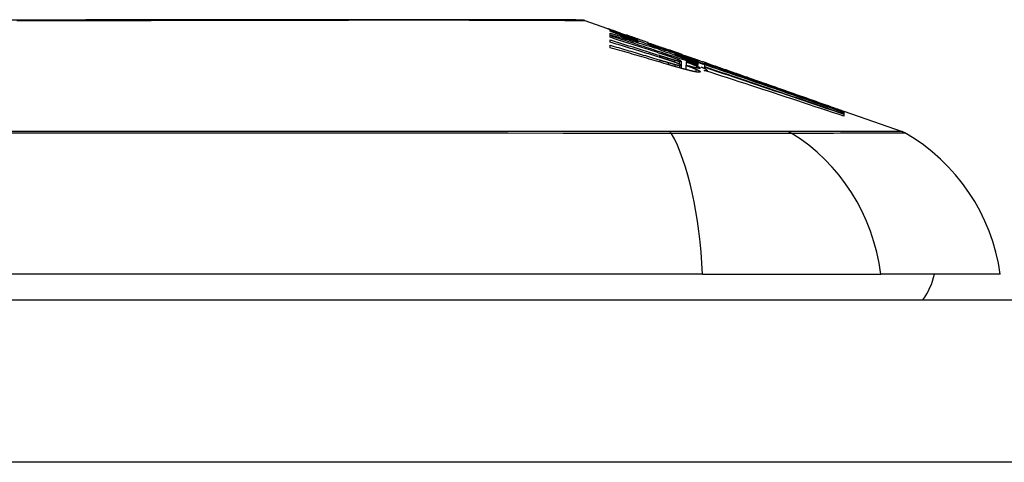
# Model space of a CAD drawing. Header units: inches. Extents: x 7 to 228, y 17 to 114.
# Tile 74 of 143: x 11.507 to 12.107, y 113.62 to 113.89. Entities that reach past the tile are written whole.
import ezdxf

# ---------------------------------------------------------------- set-up
doc = ezdxf.new("R2010")
doc.units = ezdxf.units.IN
doc.header["$MEASUREMENT"] = 0
doc.layers.add('Visible Edges(ANSI)', color=7, linetype='Continuous', lineweight=25)
doc.layers.add('Visible Tangent Edges(ANSI)', color=7, linetype='Continuous', lineweight=25)

msp = doc.modelspace()

# ---------------------------------------------------------------- linework, layer by layer
at = {"layer": 'Visible Edges(ANSI)'}
for p, q in [((11.85141, 113.88959), (11.86822, 113.88371)), ((11.86688, 113.88297), (11.86688, 113.88359)), ((11.86688, 113.88071), (11.86688, 113.88181)), ((11.86688, 113.87931), (11.86688, 113.88044)), ((11.8733, 113.88191), (11.87683, 113.88066)), ((11.87651, 113.88073), (11.87651, 113.88032)), ((11.86688, 113.87635), (11.86688, 113.8777)), ((11.86688, 113.87298), (11.86688, 113.87449)), ((11.88345, 113.87814), (11.88345, 113.87783)), ((11.88376, 113.87672), (11.88376, 113.87589)), ((11.89008, 113.87551), (11.89008, 113.87606)), ((11.89505, 113.87323), (11.89505, 113.87251)), ((11.90292, 113.87156), (11.8994, 113.8728)), ((11.8994, 113.8728), (11.8994, 113.8726)), ((11.8994, 113.8726), (11.8994, 113.8723)), ((11.90644, 113.869), (11.90644, 113.8683)), ((11.91052, 113.86887), (11.91374, 113.86776)), ((11.91079, 113.86876), (11.91079, 113.86844)), ((11.91027, 113.86468), (11.91027, 113.86225)), ((11.91027, 113.86225), (11.91027, 113.86039)), ((11.91297, 113.86232), (11.91297, 113.85967)), ((11.91317, 113.86442), (11.91317, 113.86441)), ((11.91317, 113.86441), (11.91317, 113.86226)), ((11.92272, 113.86321), (11.91703, 113.8653)), ((11.91884, 113.86599), (11.92342, 113.86439)), ((11.92042, 113.865), (11.92042, 113.86454)), ((11.92042, 113.86386), (11.92042, 113.86312)), ((11.92042, 113.86281), (11.92042, 113.86204)), ((11.92456, 113.86254), (11.92272, 113.86321)), ((11.92349, 113.86436), (11.92342, 113.86439)), ((11.92456, 113.86127), (11.92456, 113.86254)), ((11.92469, 113.863), (11.92469, 113.86368)), ((11.92469, 113.863), (11.92469, 113.86283)), ((11.92601, 113.86343), (11.92601, 113.8634)), ((11.92259, 113.86109), (11.92456, 113.86044)), ((11.92456, 113.86044), (11.92456, 113.86105)), ((11.92456, 113.86044), (11.92456, 113.8602)), ((11.92601, 113.85921), (11.92601, 113.8586)), ((11.95145, 113.85458), (11.96201, 113.85088)), ((12.00726, 113.83488), (12.00726, 113.83436)), ((12.00949, 113.83426), (12.00949, 113.83359)), ((12.00949, 113.83426), (12.04495, 113.82185)), ((12.0095, 113.83409), (12.00949, 113.83359)), ((12.00949, 113.8335), (12.00949, 113.8326)), ((12.00949, 113.83246), (12.00949, 113.83121)), ((12.0095, 113.8341), (12.0095, 113.83409)), ((12.0095, 113.8341), (12.0095, 113.8341)), ((11.92329, 113.73495), (11.06592, 113.73495)), ((11.92329, 113.73495), (12.03208, 113.73495)), ((12.10484, 113.73495), (12.03208, 113.73495)), ((7.3436, 113.7192), (54.9486, 113.7192))]:
    msp.add_line(p, q, dxfattribs=at)
at = {"layer": 'Visible Edges(ANSI)', "flags": 128}
for points in [[(11.8498, 113.88987), (11.84937, 113.88987), (11.84808, 113.88987), (11.84595, 113.88988), (11.84298, 113.88989), (11.83918, 113.8899), (11.83454, 113.88991), (11.82906, 113.88992), (11.82277, 113.88994), (11.81568, 113.88995), (11.80782, 113.88997), (11.79922, 113.88999), (11.78992, 113.89), (11.77993, 113.89002), (11.76924, 113.89004), (11.75789, 113.89005), (11.74591, 113.89005), (11.73332, 113.89005), (11.72015, 113.89004), (11.70644, 113.89002), (11.69224, 113.89), (11.67753, 113.88999), (11.66236, 113.88997), (11.64676, 113.88995), (11.63081, 113.88994), (11.61457, 113.88992), (11.59807, 113.88991), (11.58131, 113.8899), (11.5643, 113.88989), (11.54711, 113.88988), (11.5298, 113.88987), (11.51242, 113.88987), (11.49505, 113.88987)], [(11.86967, 113.88286), (11.86908, 113.88309), (11.86853, 113.8833), (11.86803, 113.8835), (11.86757, 113.88368), (11.86716, 113.88385), (11.86681, 113.88399), (11.86649, 113.88412), (11.86623, 113.88423), (11.86601, 113.88433), (11.86584, 113.88441), (11.8657, 113.88447), (11.86561, 113.88452), (11.86555, 113.88455), (11.86553, 113.88458), (11.86555, 113.88458), (11.8656, 113.88458), (11.86569, 113.88455), (11.86582, 113.88452), (11.866, 113.88446), (11.86622, 113.88439), (11.86648, 113.88431), (11.86679, 113.8842), (11.86715, 113.88408), (11.86755, 113.88394)], [(11.86688, 113.88359), (11.86795, 113.8832), (11.86903, 113.88281), (11.87011, 113.88241), (11.87119, 113.88201), (11.87228, 113.88161), (11.87337, 113.88121), (11.87447, 113.88081), (11.87558, 113.8804), (11.87669, 113.87999), (11.87782, 113.87957), (11.87895, 113.87916), (11.8801, 113.87873), (11.88126, 113.87831), (11.88243, 113.87788), (11.88362, 113.87744), (11.88482, 113.877), (11.88603, 113.87655), (11.88726, 113.8761), (11.88851, 113.87564), (11.88978, 113.87517), (11.89107, 113.8747), (11.89237, 113.87422), (11.8937, 113.87373), (11.89505, 113.87323)], [(11.88376, 113.87672), (11.88303, 113.877), (11.8823, 113.87727), (11.88157, 113.87753), (11.88084, 113.8778), (11.88012, 113.87807), (11.8794, 113.87834), (11.87868, 113.8786), (11.87797, 113.87887), (11.87725, 113.87913), (11.87654, 113.87939), (11.87584, 113.87966), (11.87513, 113.87992), (11.87443, 113.88018), (11.87373, 113.88044), (11.87303, 113.8807), (11.87234, 113.88095), (11.87165, 113.88121), (11.87096, 113.88146), (11.87027, 113.88172), (11.86959, 113.88197), (11.86891, 113.88222), (11.86823, 113.88247), (11.86755, 113.88272), (11.86688, 113.88297)], [(11.86688, 113.88181), (11.86758, 113.8816), (11.86829, 113.88139), (11.86899, 113.88118), (11.8697, 113.88098), (11.8704, 113.88077), (11.87111, 113.88056), (11.87181, 113.88035), (11.87251, 113.88014), (11.87322, 113.87993), (11.87392, 113.87972), (11.87463, 113.87951), (11.87533, 113.87929), (11.87603, 113.87908), (11.87674, 113.87887), (11.87744, 113.87866), (11.87814, 113.87844), (11.87885, 113.87823), (11.87955, 113.87802), (11.88025, 113.8778), (11.88095, 113.87759), (11.88166, 113.87737), (11.88236, 113.87716), (11.88306, 113.87694), (11.88376, 113.87672)], [(11.89536, 113.87241), (11.89418, 113.87277), (11.893, 113.87313), (11.89182, 113.87348), (11.89064, 113.87384), (11.88945, 113.87419), (11.88827, 113.87455), (11.88709, 113.8749), (11.8859, 113.87525), (11.88471, 113.8756), (11.88353, 113.87595), (11.88234, 113.8763), (11.88115, 113.87665), (11.87997, 113.877), (11.87878, 113.87734), (11.87759, 113.87768), (11.8764, 113.87803), (11.87521, 113.87837), (11.87402, 113.87871), (11.87283, 113.87904), (11.87164, 113.87938), (11.87045, 113.87972), (11.86926, 113.88005), (11.86807, 113.88038), (11.86688, 113.88071)], [(11.86688, 113.88044), (11.8691, 113.87971), (11.87133, 113.87899), (11.87357, 113.87826), (11.8758, 113.87754), (11.87804, 113.87681), (11.88028, 113.87607), (11.88252, 113.87534), (11.88476, 113.87461), (11.887, 113.87387), (11.88925, 113.87314), (11.89149, 113.8724), (11.89373, 113.87166), (11.89597, 113.87092), (11.89821, 113.87018), (11.90045, 113.86944), (11.90268, 113.8687), (11.90491, 113.86797), (11.90714, 113.86723), (11.90937, 113.86649), (11.91159, 113.86575), (11.9138, 113.86501), (11.91601, 113.86428), (11.91822, 113.86354), (11.92042, 113.86281)], [(11.86755, 113.88394), (11.86772, 113.88388), (11.86789, 113.88382), (11.86807, 113.88376), (11.86825, 113.8837), (11.86844, 113.88363), (11.86864, 113.88356), (11.86885, 113.88349), (11.86906, 113.88341), (11.86927, 113.88334), (11.8695, 113.88326), (11.86973, 113.88318), (11.86997, 113.88309), (11.87021, 113.88301), (11.87046, 113.88292), (11.87072, 113.88283), (11.87098, 113.88273), (11.87125, 113.88264), (11.87153, 113.88254), (11.87181, 113.88244), (11.87209, 113.88234), (11.87239, 113.88223), (11.87269, 113.88213), (11.87299, 113.88202), (11.8733, 113.88191)], [(11.88345, 113.87783), (11.88278, 113.87807), (11.88212, 113.87831), (11.88145, 113.87854), (11.88079, 113.87878), (11.88014, 113.87901), (11.87949, 113.87925), (11.87884, 113.87948), (11.8782, 113.87971), (11.87757, 113.87994), (11.87695, 113.88016), (11.87634, 113.88038), (11.87574, 113.8806), (11.87515, 113.88082), (11.87457, 113.88103), (11.874, 113.88124), (11.87345, 113.88144), (11.87292, 113.88164), (11.8724, 113.88183), (11.8719, 113.88202), (11.87141, 113.8822), (11.87095, 113.88238), (11.8705, 113.88254), (11.87008, 113.8827), (11.86967, 113.88286)], [(11.87972, 113.87968), (11.87924, 113.87984), (11.8788, 113.88), (11.87839, 113.88013), (11.87803, 113.88026), (11.87772, 113.88037), (11.87744, 113.88046), (11.87721, 113.88054), (11.87701, 113.8806), (11.87685, 113.88065), (11.87672, 113.88069), (11.87663, 113.88072), (11.87656, 113.88073), (11.87652, 113.88074), (11.87651, 113.88073), (11.87653, 113.88072), (11.87659, 113.88069), (11.87669, 113.88064), (11.87684, 113.88058), (11.87704, 113.8805), (11.87728, 113.8804), (11.87757, 113.88029), (11.87791, 113.88016), (11.8783, 113.88001), (11.87874, 113.87985)], [(11.89795, 113.86934), (11.89666, 113.86975), (11.89537, 113.87017), (11.89408, 113.87059), (11.89279, 113.87101), (11.8915, 113.87143), (11.8902, 113.87184), (11.88891, 113.87226), (11.88762, 113.87268), (11.88632, 113.87309), (11.88502, 113.87351), (11.88373, 113.87393), (11.88243, 113.87434), (11.88114, 113.87476), (11.87984, 113.87518), (11.87854, 113.87559), (11.87725, 113.87601), (11.87595, 113.87642), (11.87465, 113.87683), (11.87336, 113.87725), (11.87206, 113.87766), (11.87076, 113.87807), (11.86947, 113.87849), (11.86817, 113.8789), (11.86688, 113.87931)], [(11.86688, 113.8777), (11.86813, 113.87732), (11.86938, 113.87693), (11.87064, 113.87654), (11.87189, 113.87616), (11.87314, 113.87577), (11.8744, 113.87538), (11.87565, 113.87499), (11.8769, 113.8746), (11.87815, 113.87421), (11.87941, 113.87382), (11.88066, 113.87343), (11.88191, 113.87304), (11.88317, 113.87265), (11.88442, 113.87226), (11.88567, 113.87187), (11.88692, 113.87147), (11.88817, 113.87108), (11.88942, 113.87069), (11.89067, 113.8703), (11.89192, 113.8699), (11.89317, 113.86951), (11.89442, 113.86911), (11.89567, 113.86872), (11.89691, 113.86833)], [(11.89671, 113.86724), (11.89547, 113.86762), (11.89423, 113.86801), (11.89299, 113.86839), (11.89175, 113.86877), (11.89051, 113.86916), (11.88927, 113.86954), (11.88803, 113.86992), (11.88678, 113.8703), (11.88554, 113.87068), (11.8843, 113.87106), (11.88305, 113.87144), (11.88181, 113.87183), (11.88057, 113.8722), (11.87932, 113.87258), (11.87808, 113.87296), (11.87683, 113.87334), (11.87559, 113.87372), (11.87434, 113.8741), (11.8731, 113.87447), (11.87186, 113.87485), (11.87061, 113.87522), (11.86937, 113.8756), (11.86812, 113.87597), (11.86688, 113.87635)], [(11.86688, 113.87449), (11.86814, 113.87413), (11.86941, 113.87376), (11.87068, 113.87339), (11.87194, 113.87302), (11.87321, 113.87265), (11.87447, 113.87228), (11.87574, 113.8719), (11.87701, 113.87153), (11.87827, 113.87116), (11.87954, 113.87078), (11.8808, 113.87041), (11.88207, 113.87003), (11.88333, 113.86966), (11.8846, 113.86928), (11.88586, 113.86891), (11.88713, 113.86853), (11.88839, 113.86815), (11.88966, 113.86777), (11.89092, 113.8674), (11.89218, 113.86702), (11.89344, 113.86664), (11.8947, 113.86626), (11.89596, 113.86588), (11.89722, 113.8655)], [(11.87874, 113.87985), (11.87889, 113.8798), (11.87904, 113.87974), (11.8792, 113.87968), (11.87937, 113.87962), (11.87953, 113.87956), (11.87971, 113.87949), (11.87988, 113.87943), (11.88006, 113.87936), (11.88024, 113.8793), (11.88043, 113.87923), (11.88062, 113.87916), (11.88081, 113.87909), (11.88101, 113.87902), (11.88121, 113.87894), (11.88142, 113.87887), (11.88162, 113.87879), (11.88184, 113.87871), (11.88206, 113.87864), (11.88228, 113.87856), (11.8825, 113.87848), (11.88273, 113.87839), (11.88297, 113.87831), (11.88321, 113.87823), (11.88345, 113.87814)], [(11.89008, 113.87606), (11.88961, 113.87622), (11.88915, 113.87638), (11.88868, 113.87655), (11.88822, 113.87671), (11.88775, 113.87687), (11.88729, 113.87703), (11.88683, 113.87719), (11.88637, 113.87735), (11.88592, 113.87751), (11.88546, 113.87767), (11.88501, 113.87783), (11.88456, 113.87799), (11.88411, 113.87814), (11.88367, 113.8783), (11.88323, 113.87845), (11.8828, 113.8786), (11.88238, 113.87875), (11.88196, 113.8789), (11.88156, 113.87904), (11.88116, 113.87917), (11.88078, 113.87931), (11.88041, 113.87944), (11.88006, 113.87956), (11.87972, 113.87968)], [(11.89008, 113.87598), (11.89059, 113.87581), (11.89108, 113.87563), (11.89157, 113.87546), (11.89203, 113.8753), (11.89248, 113.87514), (11.8929, 113.875), (11.89331, 113.87485), (11.89369, 113.87472), (11.89406, 113.87459), (11.89442, 113.87447), (11.89478, 113.87434), (11.89514, 113.87422), (11.89549, 113.87409), (11.89585, 113.87397), (11.89621, 113.87384), (11.89657, 113.87372), (11.89692, 113.87359), (11.89728, 113.87347), (11.89763, 113.87334), (11.89799, 113.87322), (11.89834, 113.8731), (11.89869, 113.87297), (11.89905, 113.87285), (11.8994, 113.87273)], [(11.90199, 113.87141), (11.9015, 113.87158), (11.90101, 113.87175), (11.90052, 113.87192), (11.90002, 113.87208), (11.89953, 113.87225), (11.89904, 113.87242), (11.89854, 113.87259), (11.89805, 113.87276), (11.89756, 113.87293), (11.89706, 113.8731), (11.89656, 113.87327), (11.89607, 113.87344), (11.89557, 113.87361), (11.89507, 113.87378), (11.89458, 113.87395), (11.89408, 113.87413), (11.89358, 113.8743), (11.89308, 113.87447), (11.89258, 113.87464), (11.89208, 113.87482), (11.89158, 113.87499), (11.89108, 113.87516), (11.89058, 113.87534), (11.89008, 113.87551)], [(11.90271, 113.86256), (11.90123, 113.863), (11.89974, 113.86345), (11.89825, 113.86389), (11.89676, 113.86433), (11.89527, 113.86477), (11.89378, 113.86521), (11.89229, 113.86564), (11.8908, 113.86608), (11.8893, 113.86652), (11.88781, 113.86696), (11.88632, 113.86739), (11.88482, 113.86783), (11.88333, 113.86826), (11.88183, 113.86869), (11.88034, 113.86913), (11.87884, 113.86956), (11.87735, 113.86999), (11.87585, 113.87042), (11.87436, 113.87085), (11.87286, 113.87127), (11.87136, 113.8717), (11.86987, 113.87213), (11.86837, 113.87255), (11.86688, 113.87298)], [(11.89505, 113.87323), (11.89611, 113.87289), (11.89717, 113.87256), (11.89823, 113.87222), (11.89929, 113.87188), (11.90035, 113.87154), (11.9014, 113.87121), (11.90246, 113.87086), (11.90352, 113.87052), (11.90458, 113.87018), (11.90564, 113.86984), (11.9067, 113.8695), (11.90776, 113.86915), (11.90882, 113.86881), (11.90988, 113.86847), (11.91094, 113.86812), (11.91199, 113.86778), (11.91305, 113.86743), (11.91411, 113.86708), (11.91516, 113.86674), (11.91621, 113.86639), (11.91727, 113.86604), (11.91832, 113.8657), (11.91937, 113.86535), (11.92042, 113.865)], [(11.92042, 113.86312), (11.91941, 113.86349), (11.9184, 113.86386), (11.9174, 113.86424), (11.91639, 113.86461), (11.91538, 113.86498), (11.91438, 113.86535), (11.91337, 113.86573), (11.91236, 113.8661), (11.91135, 113.86648), (11.91033, 113.86685), (11.90931, 113.86723), (11.90828, 113.86761), (11.90725, 113.868), (11.90621, 113.86838), (11.90517, 113.86877), (11.90412, 113.86916), (11.90306, 113.86955), (11.90199, 113.86995), (11.90091, 113.87035), (11.89983, 113.87075), (11.89873, 113.87116), (11.89762, 113.87157), (11.89649, 113.87199), (11.89536, 113.87241)], [(11.89691, 113.86833), (11.89711, 113.86826), (11.8973, 113.8682), (11.8975, 113.86814), (11.8977, 113.86808), (11.89789, 113.86801), (11.89809, 113.86795), (11.89829, 113.86789), (11.89848, 113.86783), (11.89868, 113.86777), (11.89888, 113.8677), (11.89907, 113.86764), (11.89927, 113.86758), (11.89946, 113.86752), (11.89966, 113.86746), (11.89986, 113.86739), (11.90005, 113.86733), (11.90025, 113.86727), (11.90045, 113.86721), (11.90064, 113.86715), (11.90084, 113.86709), (11.90104, 113.86702), (11.90123, 113.86696), (11.90143, 113.8669), (11.90162, 113.86684)], [(11.90432, 113.86719), (11.90407, 113.86728), (11.90382, 113.86737), (11.90357, 113.86746), (11.90331, 113.86754), (11.90305, 113.86763), (11.90279, 113.86772), (11.90253, 113.86782), (11.90226, 113.86791), (11.902, 113.868), (11.90173, 113.86809), (11.90146, 113.86818), (11.9012, 113.86827), (11.90093, 113.86835), (11.90066, 113.86844), (11.90039, 113.86853), (11.90012, 113.86862), (11.89985, 113.86871), (11.89958, 113.8688), (11.89931, 113.86889), (11.89903, 113.86898), (11.89876, 113.86907), (11.89849, 113.86916), (11.89822, 113.86925), (11.89795, 113.86934)], [(11.8994, 113.8726), (11.89978, 113.87247), (11.90015, 113.87234), (11.90053, 113.8722), (11.90091, 113.87207), (11.90129, 113.87194), (11.90167, 113.87181), (11.90205, 113.87168), (11.90243, 113.87155), (11.9028, 113.87142), (11.90317, 113.8713), (11.90354, 113.87117), (11.9039, 113.87105), (11.90427, 113.87092), (11.90462, 113.8708), (11.90497, 113.87068), (11.90532, 113.87056), (11.90566, 113.87044), (11.906, 113.87033), (11.90633, 113.87022), (11.90666, 113.87011), (11.90698, 113.87), (11.90729, 113.86989), (11.90759, 113.86979), (11.90789, 113.86969)], [(11.91214, 113.868), (11.91175, 113.86812), (11.91136, 113.86826), (11.91096, 113.86839), (11.91057, 113.86852), (11.91017, 113.86865), (11.90976, 113.86879), (11.90935, 113.86893), (11.90894, 113.86906), (11.90853, 113.8692), (11.90811, 113.86934), (11.90769, 113.86948), (11.90727, 113.86962), (11.90685, 113.86977), (11.90642, 113.86991), (11.90599, 113.87006), (11.90555, 113.8702), (11.90512, 113.87035), (11.90468, 113.8705), (11.90423, 113.87065), (11.90379, 113.8708), (11.90334, 113.87095), (11.90289, 113.87111), (11.90244, 113.87126), (11.90199, 113.87141)], [(11.90665, 113.87026), (11.90651, 113.87031), (11.90636, 113.87036), (11.90622, 113.87041), (11.90607, 113.87046), (11.90593, 113.87051), (11.90578, 113.87056), (11.90563, 113.87061), (11.90548, 113.87066), (11.90533, 113.87072), (11.90518, 113.87077), (11.90502, 113.87083), (11.90487, 113.87088), (11.90471, 113.87093), (11.90456, 113.87099), (11.9044, 113.87104), (11.90424, 113.8711), (11.90408, 113.87116), (11.90392, 113.87121), (11.90375, 113.87127), (11.90359, 113.87133), (11.90342, 113.87139), (11.90326, 113.87144), (11.90309, 113.8715), (11.90292, 113.87156)], [(11.92042, 113.86454), (11.91984, 113.86473), (11.91926, 113.86492), (11.91868, 113.86511), (11.9181, 113.86529), (11.91751, 113.86548), (11.91693, 113.86567), (11.91635, 113.86585), (11.91577, 113.86604), (11.91518, 113.86623), (11.9146, 113.86641), (11.91402, 113.8666), (11.91344, 113.86678), (11.91285, 113.86697), (11.91227, 113.86716), (11.91169, 113.86734), (11.91111, 113.86753), (11.91052, 113.86771), (11.90994, 113.8679), (11.90936, 113.86808), (11.90877, 113.86826), (11.90819, 113.86845), (11.90761, 113.86863), (11.90702, 113.86881), (11.90644, 113.869)], [(11.90644, 113.869), (11.907, 113.86879), (11.90757, 113.86858), (11.90814, 113.86837), (11.90871, 113.86816), (11.90928, 113.86795), (11.90985, 113.86774), (11.91043, 113.86753), (11.911, 113.86732), (11.91158, 113.86711), (11.91216, 113.86689), (11.91274, 113.86668), (11.91333, 113.86646), (11.91391, 113.86625), (11.9145, 113.86603), (11.91509, 113.86582), (11.91567, 113.8656), (11.91626, 113.86538), (11.91686, 113.86517), (11.91745, 113.86495), (11.91804, 113.86473), (11.91864, 113.86451), (11.91923, 113.86429), (11.91983, 113.86408), (11.92042, 113.86386)], [(11.9096, 113.86921), (11.90951, 113.86924), (11.90941, 113.86928), (11.90931, 113.86931), (11.90921, 113.86935), (11.90911, 113.86939), (11.909, 113.86942), (11.90889, 113.86946), (11.90878, 113.8695), (11.90867, 113.86954), (11.90855, 113.86958), (11.90844, 113.86963), (11.90831, 113.86967), (11.90819, 113.86971), (11.90806, 113.86976), (11.90793, 113.8698), (11.9078, 113.86985), (11.90766, 113.8699), (11.90753, 113.86995), (11.90739, 113.87), (11.90724, 113.87005), (11.9071, 113.8701), (11.90695, 113.87015), (11.9068, 113.8702), (11.90665, 113.87026)], [(11.90789, 113.86969), (11.90832, 113.86954), (11.90871, 113.86941), (11.90907, 113.86929), (11.90939, 113.86919), (11.90967, 113.86909), (11.90992, 113.86901), (11.91013, 113.86895), (11.91031, 113.86889), (11.91046, 113.86885), (11.91058, 113.86881), (11.91067, 113.86878), (11.91073, 113.86877), (11.91077, 113.86876), (11.91079, 113.86876), (11.91079, 113.86876), (11.91076, 113.86878), (11.91072, 113.8688), (11.91065, 113.86882), (11.91056, 113.86886), (11.91043, 113.86891), (11.91028, 113.86897), (11.91009, 113.86903), (11.90986, 113.86912), (11.9096, 113.86921)], [(11.91923, 113.86567), (11.91901, 113.86574), (11.91879, 113.86581), (11.91855, 113.86589), (11.91831, 113.86597), (11.91807, 113.86605), (11.91781, 113.86613), (11.91756, 113.86621), (11.91729, 113.8663), (11.91701, 113.86639), (11.91673, 113.86648), (11.91645, 113.86657), (11.91615, 113.86667), (11.91585, 113.86677), (11.91554, 113.86687), (11.91523, 113.86697), (11.91491, 113.86708), (11.91458, 113.86719), (11.91425, 113.8673), (11.91391, 113.86741), (11.91357, 113.86752), (11.91322, 113.86764), (11.91286, 113.86775), (11.9125, 113.86787), (11.91214, 113.868)], [(11.90162, 113.86568), (11.90142, 113.86575), (11.90122, 113.86581), (11.90101, 113.86588), (11.90081, 113.86594), (11.90061, 113.86601), (11.9004, 113.86608), (11.9002, 113.86614), (11.89999, 113.86621), (11.89979, 113.86627), (11.89958, 113.86634), (11.89938, 113.8664), (11.89917, 113.86647), (11.89897, 113.86653), (11.89876, 113.8666), (11.89856, 113.86666), (11.89835, 113.86673), (11.89815, 113.86679), (11.89794, 113.86685), (11.89774, 113.86692), (11.89753, 113.86698), (11.89732, 113.86705), (11.89712, 113.86711), (11.89691, 113.86718), (11.89671, 113.86724)], [(11.89722, 113.8655), (11.89743, 113.86543), (11.89765, 113.86537), (11.89786, 113.86531), (11.89807, 113.86524), (11.89828, 113.86518), (11.89849, 113.86512), (11.8987, 113.86505), (11.89891, 113.86499), (11.89913, 113.86492), (11.89934, 113.86486), (11.89955, 113.8648), (11.89976, 113.86473), (11.89997, 113.86467), (11.90019, 113.86461), (11.9004, 113.86454), (11.90061, 113.86448), (11.90082, 113.86442), (11.90103, 113.86435), (11.90124, 113.86429), (11.90145, 113.86423), (11.90167, 113.86417), (11.90188, 113.8641), (11.90209, 113.86404), (11.9023, 113.86398)], [(11.90162, 113.86684), (11.90181, 113.86678), (11.90199, 113.86672), (11.90217, 113.86667), (11.90236, 113.86661), (11.90254, 113.86655), (11.90272, 113.8665), (11.9029, 113.86644), (11.90308, 113.86638), (11.90326, 113.86633), (11.90345, 113.86627), (11.90363, 113.86622), (11.90381, 113.86616), (11.90398, 113.86611), (11.90416, 113.86606), (11.90434, 113.866), (11.90452, 113.86595), (11.9047, 113.86589), (11.90487, 113.86584), (11.90505, 113.86579), (11.90523, 113.86574), (11.9054, 113.86569), (11.90558, 113.86563), (11.90575, 113.86558), (11.90592, 113.86553)], [(11.90597, 113.86421), (11.9058, 113.86427), (11.90563, 113.86433), (11.90546, 113.86439), (11.90529, 113.86445), (11.90512, 113.86451), (11.90494, 113.86457), (11.90476, 113.86464), (11.90459, 113.8647), (11.90441, 113.86476), (11.90423, 113.86482), (11.90405, 113.86488), (11.90387, 113.86494), (11.90368, 113.865), (11.9035, 113.86506), (11.90332, 113.86513), (11.90313, 113.86519), (11.90295, 113.86525), (11.90276, 113.86531), (11.90257, 113.86537), (11.90238, 113.86543), (11.9022, 113.8655), (11.90201, 113.86556), (11.90182, 113.86562), (11.90162, 113.86568)], [(11.9023, 113.86398), (11.90248, 113.86393), (11.90265, 113.86387), (11.90283, 113.86382), (11.90301, 113.86377), (11.90319, 113.86372), (11.90337, 113.86366), (11.90354, 113.86361), (11.90372, 113.86356), (11.9039, 113.86351), (11.90407, 113.86346), (11.90425, 113.86341), (11.90442, 113.86336), (11.9046, 113.86331), (11.90477, 113.86326), (11.90494, 113.86322), (11.90511, 113.86317), (11.90528, 113.86312), (11.90545, 113.86308), (11.90562, 113.86303), (11.90579, 113.86298), (11.90595, 113.86294), (11.90612, 113.8629), (11.90628, 113.86285), (11.90644, 113.86281)], [(11.91157, 113.86004), (11.91122, 113.86013), (11.91086, 113.86022), (11.91051, 113.86032), (11.91015, 113.86042), (11.90979, 113.86052), (11.90942, 113.86062), (11.90906, 113.86072), (11.90869, 113.86083), (11.90832, 113.86093), (11.90795, 113.86104), (11.90758, 113.86114), (11.9072, 113.86125), (11.90683, 113.86136), (11.90645, 113.86147), (11.90608, 113.86157), (11.9057, 113.86168), (11.90532, 113.86179), (11.90495, 113.8619), (11.90457, 113.86201), (11.9042, 113.86212), (11.90382, 113.86223), (11.90345, 113.86234), (11.90308, 113.86245), (11.90271, 113.86256)], [(11.90805, 113.8658), (11.90792, 113.86585), (11.90779, 113.8659), (11.90766, 113.86595), (11.90752, 113.86601), (11.90738, 113.86606), (11.90724, 113.86612), (11.9071, 113.86617), (11.90695, 113.86623), (11.9068, 113.86629), (11.90664, 113.86634), (11.90649, 113.8664), (11.90633, 113.86646), (11.90617, 113.86652), (11.90601, 113.86658), (11.90585, 113.86664), (11.90568, 113.8667), (11.90552, 113.86676), (11.90535, 113.86682), (11.90518, 113.86688), (11.90501, 113.86694), (11.90484, 113.867), (11.90467, 113.86707), (11.90449, 113.86713), (11.90432, 113.86719)], [(11.90592, 113.86553), (11.90608, 113.86549), (11.90624, 113.86544), (11.90639, 113.8654), (11.90655, 113.86535), (11.9067, 113.86531), (11.90685, 113.86527), (11.90699, 113.86523), (11.90714, 113.86519), (11.90728, 113.86515), (11.90742, 113.86511), (11.90756, 113.86508), (11.9077, 113.86504), (11.90783, 113.865), (11.90796, 113.86497), (11.90808, 113.86494), (11.90821, 113.86491), (11.90833, 113.86488), (11.90844, 113.86485), (11.90856, 113.86482), (11.90867, 113.8648), (11.90878, 113.86477), (11.90888, 113.86475), (11.90898, 113.86473), (11.90908, 113.8647)], [(11.90908, 113.86301), (11.90898, 113.86305), (11.90888, 113.8631), (11.90878, 113.86314), (11.90867, 113.86319), (11.90856, 113.86323), (11.90845, 113.86328), (11.90833, 113.86332), (11.90821, 113.86337), (11.90809, 113.86342), (11.90797, 113.86347), (11.90784, 113.86352), (11.90771, 113.86357), (11.90758, 113.86362), (11.90744, 113.86367), (11.90731, 113.86372), (11.90717, 113.86378), (11.90703, 113.86383), (11.90688, 113.86388), (11.90674, 113.86394), (11.90659, 113.86399), (11.90644, 113.86405), (11.90629, 113.8641), (11.90613, 113.86416), (11.90597, 113.86421)], [(11.90644, 113.86281), (11.90658, 113.86277), (11.90673, 113.86274), (11.90687, 113.8627), (11.90701, 113.86267), (11.90714, 113.86263), (11.90727, 113.8626), (11.90741, 113.86257), (11.90754, 113.86253), (11.90766, 113.8625), (11.90779, 113.86248), (11.90791, 113.86245), (11.90803, 113.86242), (11.90815, 113.86239), (11.90826, 113.86237), (11.90837, 113.86234), (11.90848, 113.86232), (11.90858, 113.8623), (11.90869, 113.86228), (11.90878, 113.86226), (11.90888, 113.86224), (11.90897, 113.86222), (11.90906, 113.86221), (11.90915, 113.86219), (11.90924, 113.86218)], [(11.90981, 113.86501), (11.90976, 113.86504), (11.90972, 113.86506), (11.90967, 113.86509), (11.90961, 113.86511), (11.90956, 113.86514), (11.9095, 113.86517), (11.90944, 113.8652), (11.90938, 113.86523), (11.90931, 113.86526), (11.90924, 113.86529), (11.90917, 113.86533), (11.9091, 113.86536), (11.90902, 113.86539), (11.90894, 113.86543), (11.90886, 113.86546), (11.90878, 113.8655), (11.90869, 113.86553), (11.9086, 113.86557), (11.90852, 113.86561), (11.90843, 113.86564), (11.90833, 113.86568), (11.90824, 113.86572), (11.90814, 113.86576), (11.90805, 113.8658)], [(11.90908, 113.8647), (11.90924, 113.86467), (11.90937, 113.86464), (11.9095, 113.86462), (11.90962, 113.8646), (11.90972, 113.86459), (11.90981, 113.86458), (11.90989, 113.86457), (11.90996, 113.86457), (11.91002, 113.86457), (11.91008, 113.86457), (11.91012, 113.86458), (11.91016, 113.86458), (11.91019, 113.86459), (11.91022, 113.8646), (11.91024, 113.86462), (11.91026, 113.86463), (11.91027, 113.86465), (11.91027, 113.86467), (11.91027, 113.86469), (11.91025, 113.86472), (11.9102, 113.86477), (11.91011, 113.86483), (11.90999, 113.86491), (11.90981, 113.86501)], [(11.90924, 113.86218), (11.9094, 113.86215), (11.90955, 113.86213), (11.90968, 113.86212), (11.90979, 113.86211), (11.90989, 113.86211), (11.90998, 113.86211), (11.91005, 113.86211), (11.91011, 113.86212), (11.91016, 113.86213), (11.9102, 113.86215), (11.91023, 113.86217), (11.91025, 113.86219), (11.91027, 113.86221), (11.91027, 113.86224), (11.91027, 113.86228), (11.91025, 113.86232), (11.91021, 113.86238), (11.91014, 113.86244), (11.91005, 113.86251), (11.90992, 113.86259), (11.90977, 113.86268), (11.90958, 113.86278), (11.90935, 113.86289), (11.90908, 113.86301)], [(11.91297, 113.86232), (11.91327, 113.86221), (11.91358, 113.86209), (11.91388, 113.86198), (11.91417, 113.86187), (11.91446, 113.86176), (11.91475, 113.86166), (11.91503, 113.86155), (11.91531, 113.86144), (11.91558, 113.86134), (11.91585, 113.86123), (11.91612, 113.86113), (11.91638, 113.86103), (11.91663, 113.86093), (11.91688, 113.86083), (11.91713, 113.86073), (11.91737, 113.86063), (11.91761, 113.86054), (11.91785, 113.86044), (11.91808, 113.86035), (11.91831, 113.86025), (11.91853, 113.86016), (11.91875, 113.86007), (11.91897, 113.85998), (11.91918, 113.85989)], [(11.9199, 113.86057), (11.91972, 113.8606), (11.91953, 113.86064), (11.91933, 113.86068), (11.91912, 113.86072), (11.91889, 113.86077), (11.91866, 113.86082), (11.91841, 113.86088), (11.91815, 113.86094), (11.91788, 113.861), (11.9176, 113.86107), (11.91731, 113.86114), (11.91702, 113.86122), (11.91671, 113.8613), (11.9164, 113.86138), (11.91608, 113.86146), (11.91575, 113.86155), (11.91542, 113.86164), (11.91508, 113.86173), (11.91474, 113.86182), (11.91439, 113.86192), (11.91404, 113.86202), (11.91369, 113.86212), (11.91333, 113.86222), (11.91297, 113.86232)], [(11.92042, 113.86204), (11.92012, 113.86214), (11.91982, 113.86224), (11.91952, 113.86234), (11.91921, 113.86244), (11.91891, 113.86254), (11.91861, 113.86264), (11.91831, 113.86274), (11.91801, 113.86284), (11.9177, 113.86294), (11.9174, 113.86303), (11.9171, 113.86313), (11.9168, 113.86323), (11.9165, 113.86333), (11.91619, 113.86343), (11.91589, 113.86353), (11.91559, 113.86363), (11.91529, 113.86373), (11.91498, 113.86383), (11.91468, 113.86393), (11.91438, 113.86403), (11.91408, 113.86413), (11.91378, 113.86422), (11.91347, 113.86432), (11.91317, 113.86442)], [(11.91317, 113.86441), (11.91349, 113.86429), (11.91381, 113.86417), (11.91413, 113.86405), (11.91444, 113.86394), (11.91475, 113.86382), (11.91505, 113.86371), (11.91535, 113.86359), (11.91564, 113.86348), (11.91593, 113.86337), (11.91622, 113.86326), (11.9165, 113.86315), (11.91677, 113.86304), (11.91704, 113.86294), (11.9173, 113.86283), (11.91756, 113.86273), (11.91781, 113.86263), (11.91806, 113.86253), (11.91829, 113.86243), (11.91853, 113.86233), (11.91875, 113.86224), (11.91897, 113.86215), (11.91919, 113.86206), (11.91939, 113.86197), (11.91959, 113.86188)], [(11.91374, 113.86776), (11.91405, 113.86765), (11.91436, 113.86755), (11.91466, 113.86744), (11.91496, 113.86734), (11.91525, 113.86724), (11.91554, 113.86714), (11.91582, 113.86704), (11.9161, 113.86695), (11.91637, 113.86685), (11.91663, 113.86676), (11.91689, 113.86667), (11.91714, 113.86658), (11.91739, 113.8665), (11.91763, 113.86641), (11.91786, 113.86633), (11.91809, 113.86625), (11.91831, 113.86618), (11.91853, 113.8661), (11.91874, 113.86603), (11.91894, 113.86596), (11.91914, 113.86589), (11.91933, 113.86582), (11.91952, 113.86575), (11.9197, 113.86569)], [(11.91699, 113.86547), (11.91731, 113.86537), (11.91764, 113.86527), (11.91796, 113.86516), (11.91828, 113.86506), (11.9186, 113.86496), (11.91892, 113.86486), (11.91924, 113.86475), (11.91956, 113.86465), (11.91988, 113.86455), (11.9202, 113.86445), (11.92052, 113.86434), (11.92085, 113.86424), (11.92117, 113.86414), (11.92149, 113.86403), (11.92181, 113.86393), (11.92213, 113.86383), (11.92245, 113.86373), (11.92277, 113.86362), (11.92309, 113.86352), (11.92341, 113.86342), (11.92373, 113.86331), (11.92405, 113.86321), (11.92437, 113.86311), (11.92469, 113.863)], [(12.00949, 113.83359), (12.00577, 113.83488), (12.00203, 113.83618), (11.99825, 113.83748), (11.99446, 113.83879), (11.99064, 113.84011), (11.98681, 113.84144), (11.98296, 113.84277), (11.9791, 113.8441), (11.97522, 113.84544), (11.97133, 113.84678), (11.96744, 113.84813), (11.96354, 113.84947), (11.95963, 113.85082), (11.95573, 113.85216), (11.95182, 113.85351), (11.94791, 113.85485), (11.94401, 113.8562), (11.94012, 113.85754), (11.93623, 113.85887), (11.93235, 113.8602), (11.92849, 113.86153), (11.92464, 113.86285), (11.92081, 113.86416), (11.91699, 113.86547)], [(11.91703, 113.8653), (11.92085, 113.864), (11.92468, 113.86269), (11.92853, 113.86137), (11.93239, 113.86005), (11.93626, 113.85872), (11.94015, 113.85739), (11.94404, 113.85605), (11.94794, 113.85472), (11.95184, 113.85338), (11.95575, 113.85203), (11.95965, 113.85069), (11.96356, 113.84935), (11.96746, 113.84801), (11.97135, 113.84667), (11.97523, 113.84533), (11.97911, 113.84399), (11.98297, 113.84266), (11.98682, 113.84133), (11.99065, 113.84001), (11.99446, 113.83869), (11.99825, 113.83738), (12.00203, 113.83608), (12.00577, 113.83479), (12.00949, 113.8335)], [(11.9197, 113.86569), (11.92007, 113.86556), (11.92041, 113.86544), (11.92072, 113.86533), (11.92098, 113.86523), (11.92121, 113.86515), (11.92141, 113.86508), (11.92156, 113.86502), (11.92169, 113.86497), (11.92178, 113.86493), (11.92184, 113.8649), (11.92187, 113.86489), (11.92187, 113.86488), (11.92184, 113.86488), (11.92178, 113.86489), (11.92169, 113.86492), (11.92156, 113.86495), (11.9214, 113.865), (11.92121, 113.86505), (11.92097, 113.86512), (11.9207, 113.86521), (11.9204, 113.8653), (11.92005, 113.86541), (11.91966, 113.86553), (11.91923, 113.86567)], [(11.92579, 113.86348), (11.92586, 113.86346), (11.92592, 113.86344), (11.92596, 113.86344), (11.92599, 113.86343), (11.92601, 113.86343), (11.92601, 113.86344), (11.926, 113.86344), (11.92597, 113.86346), (11.92593, 113.86348), (11.92588, 113.8635), (11.92581, 113.86353), (11.92573, 113.86356), (11.92563, 113.8636), (11.92551, 113.86364), (11.92538, 113.86369), (11.92524, 113.86374), (11.92507, 113.8638), (11.9249, 113.86387), (11.9247, 113.86394), (11.92449, 113.86401), (11.92427, 113.86409), (11.92402, 113.86418), (11.92377, 113.86427), (11.92349, 113.86436)], [(11.92469, 113.86368), (11.9281, 113.86249), (11.93152, 113.8613), (11.93496, 113.86011), (11.9384, 113.8589), (11.94186, 113.8577), (11.94532, 113.85649), (11.94879, 113.85528), (11.95227, 113.85407), (11.95574, 113.85286), (11.95922, 113.85165), (11.9627, 113.85043), (11.96618, 113.84922), (11.96965, 113.84801), (11.97313, 113.8468), (11.97659, 113.84559), (11.98005, 113.84438), (11.9835, 113.84318), (11.98694, 113.84198), (11.99036, 113.84078), (11.99378, 113.83959), (11.99717, 113.83841), (12.00055, 113.83723), (12.00392, 113.83605), (12.00726, 113.83488)], [(11.95145, 113.85458), (11.95039, 113.85495), (11.94933, 113.85532), (11.94826, 113.85569), (11.9472, 113.85606), (11.94613, 113.85644), (11.94506, 113.85681), (11.94399, 113.85718), (11.94293, 113.85755), (11.94185, 113.85793), (11.94078, 113.8583), (11.93971, 113.85867), (11.93864, 113.85904), (11.93757, 113.85941), (11.9365, 113.85979), (11.93542, 113.86016), (11.93435, 113.86053), (11.93328, 113.8609), (11.93221, 113.86127), (11.93114, 113.86164), (11.93007, 113.86201), (11.92899, 113.86238), (11.92793, 113.86274), (11.92686, 113.86311), (11.92579, 113.86348)], [(11.91752, 113.85856), (11.91732, 113.85861), (11.91711, 113.85865), (11.91689, 113.8587), (11.91667, 113.85875), (11.91645, 113.8588), (11.91623, 113.85885), (11.91599, 113.85891), (11.91576, 113.85896), (11.91552, 113.85902), (11.91528, 113.85908), (11.91503, 113.85914), (11.91478, 113.8592), (11.91453, 113.85927), (11.91427, 113.85933), (11.91401, 113.8594), (11.91375, 113.85946), (11.91348, 113.85953), (11.91321, 113.8596), (11.91294, 113.85967), (11.91267, 113.85974), (11.9124, 113.85981), (11.91212, 113.85989), (11.91185, 113.85996), (11.91157, 113.86004)], [(11.92084, 113.85804), (11.92075, 113.85805), (11.92066, 113.85805), (11.92057, 113.85806), (11.92047, 113.85807), (11.92037, 113.85808), (11.92026, 113.85809), (11.92015, 113.8581), (11.92003, 113.85811), (11.91991, 113.85813), (11.91978, 113.85815), (11.91965, 113.85817), (11.91952, 113.85819), (11.91938, 113.85821), (11.91923, 113.85823), (11.91908, 113.85826), (11.91893, 113.85829), (11.91877, 113.85831), (11.91861, 113.85835), (11.91844, 113.85838), (11.91826, 113.85841), (11.91809, 113.85845), (11.9179, 113.85848), (11.91772, 113.85852), (11.91752, 113.85856)], [(11.91918, 113.85989), (11.91941, 113.85979), (11.91963, 113.85969), (11.91984, 113.8596), (11.92004, 113.85951), (11.92023, 113.85942), (11.92041, 113.85933), (11.92058, 113.85925), (11.92073, 113.85917), (11.92088, 113.8591), (11.92102, 113.85902), (11.92115, 113.85895), (11.92126, 113.85889), (11.92138, 113.85881), (11.92151, 113.85873), (11.92163, 113.85863), (11.92174, 113.85854), (11.92182, 113.85844), (11.92186, 113.85834), (11.92186, 113.85825), (11.92179, 113.85817), (11.92165, 113.85811), (11.92145, 113.85806), (11.92118, 113.85804), (11.92084, 113.85804)], [(11.91959, 113.86188), (11.92004, 113.86168), (11.92044, 113.8615), (11.92079, 113.86133), (11.92109, 113.86117), (11.92134, 113.86103), (11.92153, 113.86091), (11.92168, 113.8608), (11.92178, 113.86071), (11.92184, 113.86064), (11.92187, 113.86058), (11.92187, 113.86053), (11.92185, 113.86049), (11.92181, 113.86045), (11.92174, 113.86043), (11.92166, 113.86041), (11.92156, 113.8604), (11.92143, 113.86039), (11.92128, 113.86039), (11.92111, 113.8604), (11.92091, 113.86042), (11.92069, 113.86045), (11.92045, 113.86048), (11.92019, 113.86052), (11.9199, 113.86057)], [(11.92321, 113.86082), (11.92318, 113.86083), (11.92316, 113.86084), (11.92313, 113.86085), (11.92311, 113.86087), (11.92308, 113.86088), (11.92306, 113.86089), (11.92303, 113.8609), (11.92301, 113.86091), (11.92298, 113.86092), (11.92295, 113.86093), (11.92293, 113.86094), (11.9229, 113.86095), (11.92288, 113.86096), (11.92285, 113.86097), (11.92283, 113.86099), (11.9228, 113.861), (11.92277, 113.86101), (11.92275, 113.86102), (11.92272, 113.86103), (11.9227, 113.86104), (11.92267, 113.86105), (11.92264, 113.86106), (11.92262, 113.86107), (11.92259, 113.86109)], [(11.92434, 113.85914), (11.92458, 113.8591), (11.92481, 113.85908), (11.92502, 113.85906), (11.92521, 113.85904), (11.92538, 113.85903), (11.92553, 113.85903), (11.92565, 113.85904), (11.92576, 113.85905), (11.92585, 113.85907), (11.92592, 113.85909), (11.92597, 113.85912), (11.926, 113.85917), (11.92601, 113.85922), (11.92599, 113.85929), (11.92593, 113.85937), (11.92583, 113.85947), (11.92567, 113.85958), (11.92547, 113.85972), (11.92522, 113.85986), (11.92491, 113.86002), (11.92456, 113.8602), (11.92416, 113.86039), (11.92371, 113.8606), (11.92321, 113.86082)], [(12.00949, 113.83121), (12.00602, 113.83236), (12.00254, 113.83353), (11.99904, 113.83469), (11.99552, 113.83586), (11.992, 113.83703), (11.98847, 113.8382), (11.98492, 113.83937), (11.98137, 113.84055), (11.97781, 113.84172), (11.97425, 113.8429), (11.97068, 113.84407), (11.96711, 113.84525), (11.96353, 113.84642), (11.95995, 113.84759), (11.95637, 113.84876), (11.9528, 113.84993), (11.94922, 113.8511), (11.94565, 113.85226), (11.94208, 113.85342), (11.93852, 113.85457), (11.93496, 113.85572), (11.93141, 113.85686), (11.92787, 113.858), (11.92434, 113.85914)], [(12.00949, 113.8326), (12.00604, 113.83377), (12.00257, 113.83496), (11.99909, 113.83614), (11.99559, 113.83733), (11.99208, 113.83853), (11.98856, 113.83972), (11.98502, 113.84092), (11.98148, 113.84213), (11.97792, 113.84333), (11.97436, 113.84453), (11.9708, 113.84574), (11.96723, 113.84695), (11.96366, 113.84815), (11.96008, 113.84936), (11.95651, 113.85056), (11.95294, 113.85177), (11.94937, 113.85297), (11.9458, 113.85416), (11.94224, 113.85536), (11.93868, 113.85655), (11.93514, 113.85774), (11.9316, 113.85892), (11.92807, 113.8601), (11.92456, 113.86127)], [(11.92456, 113.86105), (11.92807, 113.85988), (11.9316, 113.85871), (11.93514, 113.85753), (11.93869, 113.85635), (11.94224, 113.85516), (11.9458, 113.85397), (11.94937, 113.85277), (11.95294, 113.85158), (11.95651, 113.85038), (11.96008, 113.84918), (11.96366, 113.84798), (11.96723, 113.84677), (11.9708, 113.84557), (11.97436, 113.84437), (11.97792, 113.84317), (11.98147, 113.84197), (11.98502, 113.84077), (11.98855, 113.83957), (11.99208, 113.83838), (11.99559, 113.83719), (11.99909, 113.836), (12.00257, 113.83481), (12.00604, 113.83364), (12.00949, 113.83246)], [(12.00726, 113.83488), (12.00547, 113.83552), (12.00366, 113.83617), (12.00183, 113.83682), (12, 113.83747), (11.99815, 113.83812), (11.9963, 113.83878), (11.99443, 113.83945), (11.99256, 113.84011), (11.99067, 113.84078), (11.98878, 113.84145), (11.98688, 113.84212), (11.98498, 113.84279), (11.98307, 113.84347), (11.98116, 113.84414), (11.97925, 113.84482), (11.97733, 113.8455), (11.97541, 113.84617), (11.97349, 113.84685), (11.97158, 113.84752), (11.96966, 113.8482), (11.96774, 113.84887), (11.96583, 113.84954), (11.96392, 113.85021), (11.96201, 113.85088)], [(11.99053, 113.84083), (11.99132, 113.84056), (11.99211, 113.84029), (11.9929, 113.84001), (11.99369, 113.83974), (11.99449, 113.83946), (11.99528, 113.83919), (11.99607, 113.83892), (11.99686, 113.83864), (11.99765, 113.83837), (11.99845, 113.83809), (11.99924, 113.83782), (12.00003, 113.83755), (12.00082, 113.83727), (12.00161, 113.837), (12.0024, 113.83672), (12.00319, 113.83645), (12.00398, 113.83617), (12.00477, 113.8359), (12.00556, 113.83563), (12.00634, 113.83535), (12.00713, 113.83508), (12.00792, 113.8348), (12.00871, 113.83453), (12.00949, 113.83426)], [(12.00949, 113.83426), (12.00949, 113.83426), (12.00949, 113.83426), (12.00949, 113.83426), (12.00949, 113.83426), (12.00949, 113.83426), (12.00949, 113.83425), (12.00949, 113.83425), (12.00949, 113.83424), (12.00949, 113.83424), (12.00949, 113.83423), (12.00949, 113.83423), (12.00949, 113.83422), (12.00949, 113.83422), (12.00949, 113.83421), (12.00949, 113.8342), (12.0095, 113.83419), (12.0095, 113.83418), (12.0095, 113.83417), (12.0095, 113.83416), (12.0095, 113.83415), (12.0095, 113.83414), (12.0095, 113.83413), (12.0095, 113.83412), (12.0095, 113.8341)]]:
    msp.add_lwpolyline(points, dxfattribs=at)
at = {"layer": 'Visible Edges(ANSI)'}
for centre, radius, start, end in [((11.84979, 113.88495), 0.00492, 70.70995, 89.82686), ((12.0417, 113.81256), 0.00984, 60.18311, 70.70995), ((11.98786, 113.71863), 0.11811, 7.9413, 60.18311), ((12.0261, 113.74282), 0.03937, 323.1301, 348.46304)]:
    msp.add_arc(centre, radius, start, end, dxfattribs=at)
at = {"layer": 'Visible Tangent Edges(ANSI)'}
for p, q in [((11.86755, 113.88394), (11.86755, 113.88369)), ((11.8733, 113.88191), (11.8733, 113.8815)), ((11.87874, 113.87985), (11.87874, 113.87952)), ((11.89691, 113.86833), (11.89691, 113.86718)), ((11.90789, 113.86969), (11.90789, 113.86942)), ((11.89722, 113.8655), (11.89722, 113.86419)), ((11.90162, 113.86684), (11.90162, 113.86568)), ((11.9023, 113.86398), (11.9023, 113.86269)), ((11.90592, 113.86553), (11.90592, 113.86423)), ((11.90644, 113.86281), (11.90644, 113.86147)), ((11.90908, 113.8647), (11.90908, 113.86301)), ((11.90924, 113.86218), (11.90924, 113.86067)), ((11.91374, 113.86776), (11.91374, 113.86746)), ((11.9197, 113.86569), (11.9197, 113.86552)), ((11.91918, 113.85989), (11.91918, 113.85824)), ((11.91959, 113.86188), (11.91959, 113.86062)), ((11.90341, 113.82189), (11.90294, 113.82189)), ((11.97533, 113.82189), (11.97516, 113.82189)), ((54.9486, 113.6202), (7.3436, 113.6202))]:
    msp.add_line(p, q, dxfattribs=at)
at = {"layer": 'Visible Tangent Edges(ANSI)', "flags": 128}
for points in [[(11.50494, 113.88959), (11.51528, 113.88959), (11.52562, 113.8896), (11.53595, 113.8896), (11.54624, 113.88961), (11.55649, 113.88962), (11.56669, 113.88963), (11.57681, 113.88964), (11.58686, 113.88965), (11.59681, 113.88967), (11.60666, 113.88968), (11.61643, 113.8897), (11.6261, 113.88971), (11.63568, 113.88973), (11.64515, 113.88974), (11.65449, 113.88976), (11.66369, 113.88978), (11.67274, 113.8898), (11.68163, 113.88981), (11.69035, 113.88983), (11.6989, 113.88985), (11.70728, 113.88986), (11.71547, 113.88988), (11.72348, 113.8899)], [(11.72348, 113.8899), (11.72548, 113.8899), (11.72748, 113.8899), (11.72946, 113.88991), (11.73143, 113.88991), (11.73339, 113.88991), (11.73534, 113.88991), (11.73727, 113.88992), (11.73919, 113.88992), (11.7411, 113.88992), (11.74299, 113.88992), (11.74487, 113.88992), (11.74673, 113.88992), (11.74859, 113.88992), (11.75043, 113.88992), (11.75225, 113.88992), (11.75407, 113.88992), (11.75586, 113.88992), (11.75765, 113.88991), (11.75942, 113.88991), (11.76118, 113.88991), (11.76292, 113.88991), (11.76465, 113.8899), (11.76636, 113.8899), (11.76806, 113.8899)], [(11.76806, 113.8899), (11.77458, 113.88988), (11.78086, 113.88986), (11.78691, 113.88985), (11.79272, 113.88983), (11.79828, 113.88981), (11.80358, 113.8898), (11.80863, 113.88978), (11.81343, 113.88976), (11.81795, 113.88974), (11.82221, 113.88973), (11.82619, 113.88971), (11.82989, 113.8897), (11.8333, 113.88968), (11.83643, 113.88967), (11.83926, 113.88965), (11.8418, 113.88964), (11.84404, 113.88963), (11.84599, 113.88962), (11.84764, 113.88961), (11.849, 113.8896), (11.85005, 113.8896), (11.85081, 113.88959), (11.85126, 113.88959), (11.85141, 113.88959)], [(11.90294, 113.82189), (11.88658, 113.82189), (11.87016, 113.82189), (11.85365, 113.82189), (11.83708, 113.82189), (11.82042, 113.82188), (11.80369, 113.82188), (11.78688, 113.82188), (11.77, 113.82188), (11.75306, 113.82188), (11.73605, 113.82187), (11.719, 113.82187), (11.70189, 113.82187), (11.68474, 113.82187), (11.66755, 113.82187), (11.65032, 113.82186), (11.63307, 113.82186), (11.61579, 113.82186), (11.59849, 113.82186), (11.58118, 113.82186), (11.56386, 113.82186), (11.54654, 113.82185), (11.52922, 113.82185), (11.51191, 113.82185), (11.4946, 113.82185)], [(11.49495, 113.8211), (11.52964, 113.8211), (11.56434, 113.8211), (11.59903, 113.82109), (11.63366, 113.82107), (11.66821, 113.82106), (11.70262, 113.82104), (11.73686, 113.82102), (11.77088, 113.821), (11.80466, 113.82098), (11.83814, 113.82095), (11.87131, 113.82093), (11.90419, 113.8209)], [(11.97516, 113.82189), (11.97362, 113.82189), (11.97192, 113.82189), (11.97008, 113.82189), (11.9681, 113.82189), (11.96597, 113.82189), (11.96371, 113.82189), (11.96131, 113.82189), (11.95878, 113.82189), (11.95612, 113.82189), (11.95333, 113.82189), (11.95042, 113.82189), (11.94739, 113.82189), (11.94424, 113.82189), (11.94099, 113.82189), (11.93762, 113.82189), (11.93416, 113.82189), (11.93061, 113.82189), (11.92696, 113.82189), (11.92322, 113.82189), (11.9194, 113.82189), (11.91551, 113.82189), (11.91154, 113.82189), (11.9075, 113.82189), (11.90341, 113.82189)], [(11.90419, 113.8209), (11.90838, 113.82089), (11.91252, 113.82088), (11.91658, 113.82087), (11.92058, 113.82086), (11.92449, 113.82086), (11.92832, 113.82085), (11.93206, 113.82084), (11.93571, 113.82084), (11.93926, 113.82084), (11.9427, 113.82084), (11.94603, 113.82083), (11.94925, 113.82083), (11.95235, 113.82083), (11.95532, 113.82084), (11.95817, 113.82084), (11.96088, 113.82084), (11.96346, 113.82084), (11.9659, 113.82085), (11.96819, 113.82085), (11.97034, 113.82086), (11.97234, 113.82087), (11.97419, 113.82088), (11.97589, 113.82089), (11.97742, 113.8209)], [(12.04495, 113.82185), (12.04483, 113.82185), (12.04446, 113.82185), (12.04385, 113.82185), (12.043, 113.82186), (12.04191, 113.82186), (12.04057, 113.82186), (12.03898, 113.82186), (12.03715, 113.82186), (12.03508, 113.82186), (12.03276, 113.82187), (12.0302, 113.82187), (12.0274, 113.82187), (12.02435, 113.82187), (12.02107, 113.82187), (12.01754, 113.82188), (12.01378, 113.82188), (12.00978, 113.82188), (12.00555, 113.82188), (12.00108, 113.82188), (11.99639, 113.82189), (11.99146, 113.82189), (11.98631, 113.82189), (11.98096, 113.82189), (11.97533, 113.82189)], [(11.97742, 113.8209), (11.98298, 113.82093), (11.98835, 113.82093), (11.99348, 113.82094), (11.99839, 113.82095), (12.00306, 113.82096), (12.0075, 113.82098), (12.01171, 113.82099), (12.01568, 113.821), (12.01941, 113.82101), (12.02291, 113.82102), (12.02617, 113.82103), (12.02919, 113.82104), (12.03197, 113.82105), (12.03451, 113.82106), (12.03681, 113.82107), (12.03887, 113.82108), (12.04068, 113.82108), (12.04225, 113.82109), (12.04358, 113.82109), (12.04466, 113.8211), (12.04551, 113.8211), (12.04611, 113.8211), (12.04647, 113.8211), (12.04659, 113.8211)]]:
    msp.add_lwpolyline(points, dxfattribs=at)
at = {"layer": 'Visible Tangent Edges(ANSI)'}
for centre, major_axis, ratio, start_param, end_param in [((11.90256, 113.81238), (0.00003, 0.00984), 0.32572, 5.760249, 6.023956), ((11.88469, 113.71863), (0, 0.11811), 0.32996, 4.850991, 5.75935), ((11.97277, 113.81238), (-0.00008, 0.00984), 0.945463, 5.751833, 6.01554), ((11.92165, 113.71863), (0, 0.11811), 0.943995, 4.850991, 5.75935)]:
    msp.add_ellipse(centre, major_axis=major_axis, ratio=ratio, start_param=start_param, end_param=end_param, dxfattribs=at)

doc.saveas('drawing.dxf')
